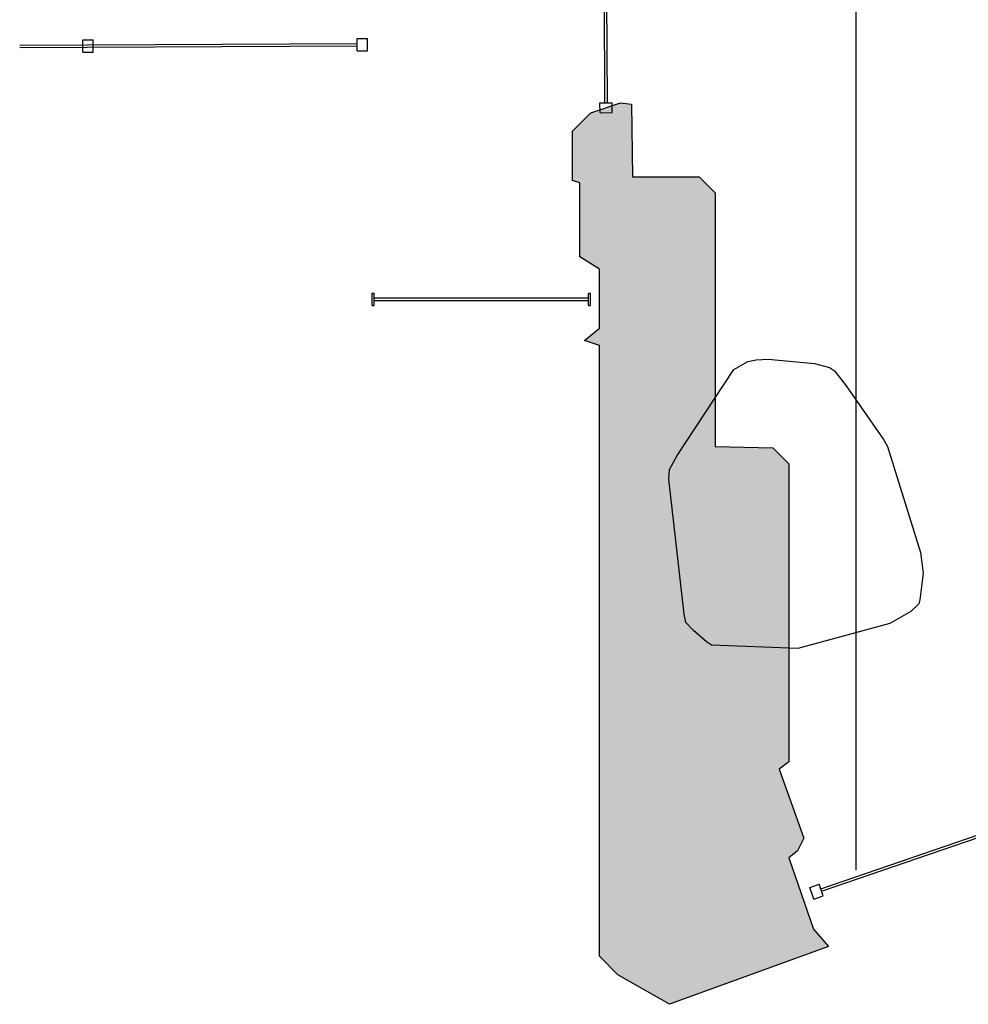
# Model space of a CAD drawing. Header units: millimetres. Extents: x -9985 to 240895, y -184894 to 39395.
# Tile 26 of 164: x 40198 to 44051, y -106455 to -102457. Entities that reach past the tile are written whole.
import ezdxf

# ---------------------------------------------------------------- set-up
doc = ezdxf.new("R2010")
doc.units = ezdxf.units.MM
for name, color, linetype in [('A-ARREDI', 9, 'Continuous'), ('A-MISURE', 40, 'Continuous'), ('A-MURI-ESISTENTI', 7, 'Continuous'), ('A-PARETI-VETRATE', 5, 'Continuous'), ('A-VETRINE', 4, 'Continuous')]:
    doc.layers.add(name, color=color, linetype=linetype)

msp = doc.modelspace()

# ---------------------------------------------------------------- hatches: boundary and pattern name
at = {"layer": 'A-MURI-ESISTENTI'}
msp.add_hatch(color=7, dxfattribs=at).paths.add_polyline_path([(42627.501, -106335), (42552.501, -106260), (42552.501, -103780), (42492.501, -103760), (42552.501, -103710), (42552.501, -103470), (42472.501, -103420), (42472.501, -103120), (42442.501, -103110), (42442.501, -102910), (42517.501, -102835), (42637.501, -102795), (42682.501, -102800), (42687.501, -103095), (42957.501, -103095), (43022.501, -103160), (43022.501, -104190), (43257.501, -104195), (43322.501, -104260), (43322.501, -105470), (43282.501, -105500), (43382.501, -105780), (43356.501, -105832), (43322.501, -105860), (43422.501, -106150), (43482.501, -106220), (42837.501, -106455), (42627.501, -106335)])

# ---------------------------------------------------------------- linework, layer by layer
at = {"layer": 'A-ARREDI'}
msp.add_lwpolyline([(43857.236, -104620.972), (43867.158, -104704.156), (43854, -104813.367), (43849.974, -104828.393), (43817.368, -104859.919), (43731.632, -104909.419), (43358.238, -105010.683), (43007.529, -104997.236), (42987.003, -104983.683), (42934.95, -104937.526), (42903.424, -104904.92), (42896.45, -104870.842), (42833.976, -104322.633), (42836.528, -104283.054), (42867.66, -104226.975), (43098.053, -103878.028), (43155.211, -103845.028), (43189.29, -103838.055), (43238.395, -103835.107), (43426.763, -103853.37), (43486.868, -103869.475), (43507.394, -103883.028), (43555.42, -103944.212), (43706.473, -104161.842), (43722.973, -104190.421), (43857.236, -104620.972)], close=True, dxfattribs=at)
msp.add_lwpolyline([(43857.236, -104620.972), (43867.158, -104704.156), (43854, -104813.367), (43849.974, -104828.393), (43817.368, -104859.919), (43731.632, -104909.419), (43358.238, -105010.683), (43007.529, -104997.236), (42987.003, -104983.683), (42934.95, -104937.526), (42903.424, -104904.92), (42896.45, -104870.842), (42833.976, -104322.633), (42836.528, -104283.054), (42867.66, -104226.975), (43098.053, -103878.028), (43155.211, -103845.028), (43189.29, -103838.055), (43238.395, -103835.107), (43426.763, -103853.37), (43486.868, -103869.475), (43507.394, -103883.028), (43555.42, -103944.212), (43706.473, -104161.842), (43722.973, -104190.421), (43857.236, -104620.972)], close=True, dxfattribs=at)
at = {"layer": 'A-MISURE'}
msp.add_line((43595.001, -105910.779), (43595.001, -97525), dxfattribs=at)
at = {"layer": 'A-MURI-ESISTENTI'}
msp.add_lwpolyline([(42627.501, -106335), (42552.501, -106260), (42552.501, -103780), (42492.501, -103760), (42552.501, -103710), (42552.501, -103470), (42472.501, -103420), (42472.501, -103120), (42442.501, -103110), (42442.501, -102910), (42517.501, -102835), (42637.501, -102795), (42682.501, -102800), (42687.501, -103095), (42957.501, -103095), (43022.501, -103160), (43022.501, -104190), (43257.501, -104195), (43322.501, -104260), (43322.501, -105470), (43282.501, -105500), (43382.501, -105780), (43356.501, -105832), (43322.501, -105860), (43422.501, -106150), (43482.501, -106220), (42837.501, -106455), (42627.501, -106335)], close=True, dxfattribs=at)
at = {"layer": 'A-PARETI-VETRATE'}
for p, q in [((42574.701, -102794.8), (42565.101, -100714.8)), ((42584.701, -102794.7), (42575.101, -100714.7)), ((40453.601, -102538.8), (40495.701, -102538.6)), ((40453.801, -102588.8), (40453.601, -102538.8)), ((40495.901, -102588.6), (40495.701, -102538.6)), ((41568.101, -102533.9), (41610.201, -102533.7)), ((41568.401, -102583.9), (41568.101, -102533.9)), ((41610.401, -102583.7), (41610.201, -102533.7)), ((40197.501, -102559.917), (41568.201, -102553.9)), ((40197.501, -102569.917), (41568.301, -102563.9)), ((41568.301, -102563.9), (41568.201, -102553.9)), ((41568.401, -102583.9), (41610.401, -102583.7)), ((40453.801, -102588.8), (40495.901, -102588.6)), ((42554.701, -102794.9), (42604.701, -102794.6)), ((42554.901, -102834.9), (42554.701, -102794.9)), ((42574.701, -102794.8), (42584.701, -102794.7)), ((42604.901, -102834.6), (42604.701, -102794.6)), ((42554.901, -102834.9), (42604.901, -102834.6))]:
    msp.add_line(p, q, dxfattribs=at)
at = {"layer": 'A-VETRINE'}
for p, q in [((41629.101, -103567), (41637.201, -103567)), ((41629.101, -103617), (41629.101, -103567)), ((41637.201, -103617), (41637.201, -103567)), ((42508.401, -103567), (42516.501, -103567)), ((42508.401, -103617), (42508.401, -103567)), ((42516.501, -103617), (42516.501, -103567)), ((41629.101, -103617), (41637.201, -103617)), ((41637.201, -103587), (42508.401, -103587)), ((41637.201, -103597), (41637.201, -103587)), ((41637.201, -103597), (42508.401, -103597)), ((42508.401, -103597), (42508.401, -103587)), ((42508.401, -103617), (42516.501, -103617)), ((43451.701, -105986.3), (46301.701, -105009.9)), ((43455.001, -105995.8), (46305.001, -105019.4)), ((43407.401, -105980.4), (43445.201, -105967.4)), ((43423.601, -106027.7), (43407.401, -105980.4)), ((43461.401, -106014.7), (43445.201, -105967.4)), ((43423.601, -106027.7), (43461.401, -106014.7)), ((43455.001, -105995.8), (43451.701, -105986.3))]:
    msp.add_line(p, q, dxfattribs=at)

doc.saveas('drawing.dxf')
